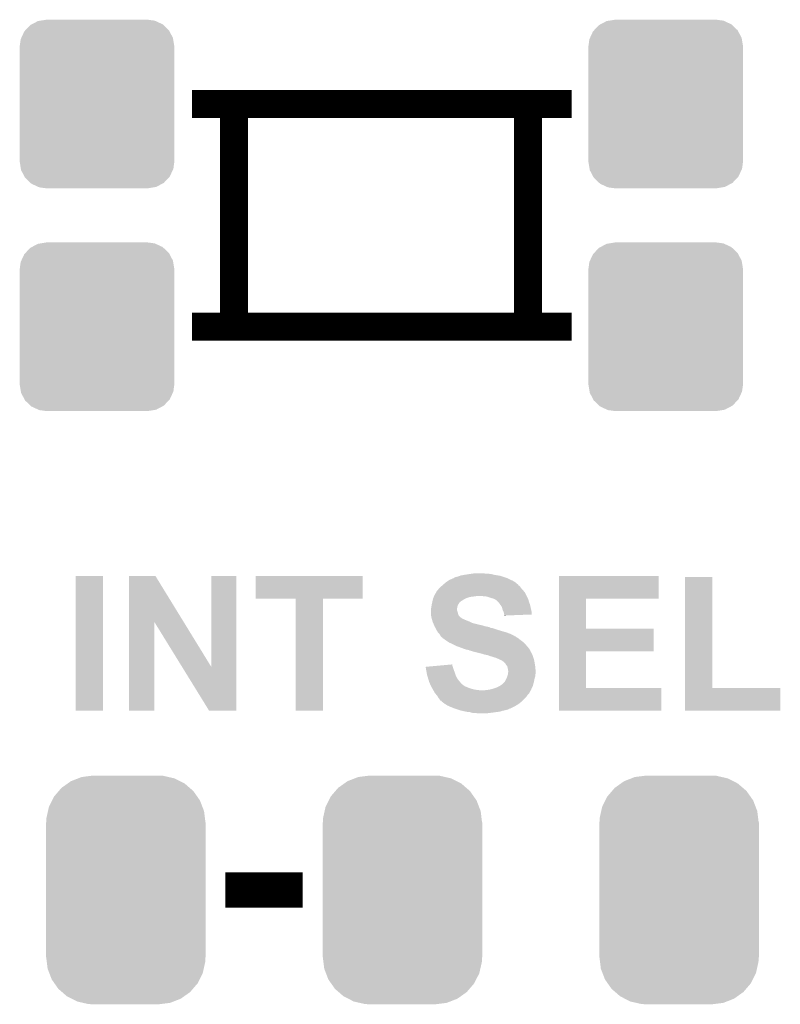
# Model space of a CAD drawing. Extents: x -1.3 to 24.2, y -3.9 to 39.2.
# Tile 10 of 24: x 8.8 to 14.3, y 6.1 to 13.2. Entities that reach past the tile are written whole.
import ezdxf

# ---------------------------------------------------------------- set-up
doc = ezdxf.new("R2010")
doc.units = 0
doc.layers.get('0').update_dxf_attribs({"linetype": 'CONTINUOUS'})
doc.layers.add('NORA-B266_CLICK_V100_GTO', color=14, linetype='CONTINUOUS')
doc.layers.add('NORA-B266_CLICK_V100_GTS', color=12, linetype='CONTINUOUS')

# ---------------------------------------------------------------- blocks, each defined once
blk = doc.blocks.new('CUSTOM_62')
for points in [[(-0.420946, 0.769256), (-0.396894, 0.786286), (0.425156, 0.769256), (0.391508, 0.786286)], [(-0.396894, 0.786286), (-0.344522, 0.80667), (0.391508, 0.786286), (0.351232, 0.80667)], [(-0.344522, 0.80667), (-0.319682, 0.816338), (0.351232, 0.80667), (0.308712, 0.816338)], [(-0.319682, 0.816338), (-0.251122, 0.82504), (0.308712, 0.816338), (0.27044, 0.82504)], [(-0.251122, 0.82504), (-0.23749, 0.82677), (0.27044, 0.82504), (0.23749, 0.82677)], [(-0.5185, 0.67556), (-0.484594, 0.715032), (0.515528, 0.67556), (0.4878, 0.715032)], [(-0.484594, 0.715032), (-0.464512, 0.738408), (0.4878, 0.715032), (0.460796, 0.738408)], [(-0.464512, 0.738408), (-0.420946, 0.769256), (0.460796, 0.738408), (0.425156, 0.769256)], [(-0.555636, 0.601496), (-0.532704, 0.647234), (0.55303, 0.601496), (0.535424, 0.647234)], [(-0.532704, 0.647234), (-0.5185, 0.67556), (0.535424, 0.647234), (0.515528, 0.67556)], [(-0.573704, 0.520636), (-0.562694, 0.569912), (0.571254, 0.520636), (0.565186, 0.569912)], [(-0.562694, 0.569912), (-0.555636, 0.601496), (0.565186, 0.569912), (0.55303, 0.601496)], [(-0.57531, 0.48768), (-0.573704, 0.520636), (0.57531, 0.48768), (0.571254, 0.520636)], [(-0.57658, -0.48768), (-0.57658, 0.48768), (0.57658, -0.48768), (0.57658, 0.48768)], [(-0.571252, -0.520636), (-0.57531, -0.48768), (0.573704, -0.520636), (0.57531, -0.48768)], [(-0.565186, -0.569912), (-0.571252, -0.520636), (0.562692, -0.569912), (0.573704, -0.520636)], [(-0.553028, -0.601496), (-0.565186, -0.569912), (0.555636, -0.601496), (0.562692, -0.569912)], [(-0.535424, -0.647234), (-0.553028, -0.601496), (0.532702, -0.647234), (0.555636, -0.601496)], [(-0.515526, -0.67556), (-0.535424, -0.647234), (0.5185, -0.67556), (0.532702, -0.647234)], [(-0.4878, -0.715032), (-0.515526, -0.67556), (0.484592, -0.715032), (0.5185, -0.67556)], [(-0.460794, -0.738408), (-0.4878, -0.715032), (0.464512, -0.738408), (0.484592, -0.715032)], [(-0.425156, -0.769256), (-0.460794, -0.738408), (0.420944, -0.769256), (0.464512, -0.738408)], [(-0.391506, -0.786286), (-0.425156, -0.769256), (0.396894, -0.786286), (0.420944, -0.769256)], [(-0.351232, -0.80667), (-0.391506, -0.786286), (0.34452, -0.80667), (0.396894, -0.786286)], [(-0.30871, -0.816338), (-0.351232, -0.80667), (0.319682, -0.816338), (0.34452, -0.80667)], [(-0.27044, -0.82504), (-0.30871, -0.816338), (0.25112, -0.82504), (0.319682, -0.816338)], [(-0.23749, -0.82677), (-0.27044, -0.82504), (0.23749, -0.82677), (0.25112, -0.82504)]]:
    blk.add_solid(points)
blk = doc.blocks.new('CUSTOM_64')
for points in [[(-0.517566, 0.533322), (-0.482522, 0.57028), (0.51948, 0.533322), (0.480504, 0.57028)], [(-0.482522, 0.57028), (-0.47121, 0.576274), (0.480504, 0.57028), (0.474182, 0.576274)], [(-0.47121, 0.576274), (-0.427362, 0.599506), (0.474182, 0.576274), (0.424052, 0.599506)], [(-0.427362, 0.599506), (-0.408956, 0.602522), (0.424052, 0.599506), (0.417544, 0.602522)], [(-0.408956, 0.602522), (-0.36576, 0.6096), (0.417544, 0.602522), (0.36576, 0.6096)], [(-0.547174, 0.478162), (-0.525474, 0.524982), (0.548706, 0.478162), (0.5239, 0.524982)], [(-0.525474, 0.524982), (-0.517566, 0.533322), (0.5239, 0.524982), (0.51948, 0.533322)], [(-0.5588, 0.41656), (-0.551722, 0.468344), (0.5588, 0.41656), (0.550316, 0.468344)], [(-0.551722, 0.468344), (-0.547174, 0.478162), (0.550316, 0.468344), (0.548706, 0.478162)], [(-0.5588, -0.41656), (-0.5588, 0.41656), (0.5588, -0.41656), (0.5588, 0.41656)], [(-0.550314, -0.468344), (-0.5588, -0.41656), (0.551722, -0.468344), (0.5588, -0.41656)], [(-0.548706, -0.478162), (-0.550314, -0.468344), (0.547172, -0.478162), (0.551722, -0.468344)], [(-0.523898, -0.524982), (-0.548706, -0.478162), (0.525474, -0.524982), (0.547172, -0.478162)], [(-0.51948, -0.533322), (-0.523898, -0.524982), (0.517564, -0.533322), (0.525474, -0.524982)], [(-0.480502, -0.57028), (-0.51948, -0.533322), (0.482522, -0.57028), (0.517564, -0.533322)], [(-0.474182, -0.576274), (-0.480502, -0.57028), (0.471208, -0.576274), (0.482522, -0.57028)], [(-0.42405, -0.599506), (-0.474182, -0.576274), (0.427362, -0.599506), (0.471208, -0.576274)], [(-0.417544, -0.602522), (-0.42405, -0.599506), (0.408954, -0.602522), (0.427362, -0.599506)], [(-0.36576, -0.6096), (-0.417544, -0.602522), (0.36576, -0.6096), (0.408954, -0.602522)]]:
    blk.add_solid(points)

msp = doc.modelspace()

# ---------------------------------------------------------------- linework, layer by layer
at = {"layer": 'NORA-B266_CLICK_V100_GTO'}
for points, const_width in [([(10.06094, 12.61618), (12.80414, 12.61618)], 0.2032), ([(10.36574, 11.00582), (10.36574, 12.61618)], 0.2032), ([(12.48918, 11.00582), (12.48918, 12.61618)], 0.2032), ([(10.06094, 11.00582), (12.80414, 11.00582)], 0.2032), ([(10.30224, 6.9342), (10.86104, 6.9342)], 0.254)]:
    msp.add_lwpolyline(points, dxfattribs=dict(at, const_width=const_width))
for points in [[(9.2202, 8.229622), (9.22022, 9.204938), (9.418298, 8.229622), (9.41832, 9.204938)], [(9.22022, 9.204938), (9.220222, 9.20496), (9.41832, 9.204938), (9.220222, 9.20496)], [(9.606294, 8.872142), (9.6063, 9.20495), (10.001122, 8.872142), (9.796784, 9.20495)], [(9.6063, 9.20495), (9.606302, 9.20496), (9.796784, 9.20495), (9.606302, 9.20496)], [(10.20064, 8.547178), (10.20066, 9.204938), (10.380964, 8.547178), (10.38098, 9.204938)], [(10.20066, 9.204938), (10.200662, 9.20496), (10.38098, 9.204938), (10.200662, 9.20496)], [(10.52068, 9.039882), (10.5207, 9.204938), (11.295358, 9.039882), (11.29538, 9.204938)], [(10.5207, 9.204938), (10.520702, 9.20496), (11.29538, 9.204938), (10.520702, 9.20496)], [(11.931396, 9.17956), (11.948164, 9.18718), (12.3571, 9.17956), (12.34186, 9.18718)], [(11.948164, 9.18718), (11.950706, 9.187186), (12.34186, 9.18718), (12.341848, 9.187186)], [(11.950706, 9.187186), (11.95324, 9.18972), (12.341848, 9.187186), (12.33678, 9.18972)], [(11.95324, 9.18972), (11.953244, 9.189722), (12.33678, 9.18972), (12.336774, 9.189722)], [(11.953244, 9.189722), (11.963402, 9.1948), (12.336774, 9.189722), (12.32154, 9.1948)], [(11.963402, 9.1948), (11.97102, 9.197338), (12.32154, 9.1948), (12.313926, 9.197338)], [(11.97102, 9.197338), (11.991342, 9.202422), (12.313926, 9.197338), (12.298672, 9.202422)], [(11.991342, 9.202422), (11.997684, 9.204958), (12.298672, 9.202422), (12.291062, 9.204958)], [(11.997684, 9.204958), (12.004042, 9.2075), (12.291062, 9.204958), (12.275814, 9.2075)], [(12.004042, 9.2075), (12.03198, 9.21258), (12.275814, 9.2075), (12.24534, 9.21258)], [(12.03198, 9.21258), (12.065, 9.21766), (12.24534, 9.21258), (12.22502, 9.21766)], [(12.065, 9.21766), (12.08278, 9.2202), (12.22502, 9.21766), (12.2047, 9.2202)], [(12.08278, 9.2202), (12.100562, 9.22274), (12.186922, 9.2202), (12.171678, 9.22274)], [(12.712718, 9.03986), (12.71272, 9.204938), (13.434038, 9.03986), (13.43406, 9.204938)], [(12.71272, 9.204938), (12.712722, 9.20496), (13.43406, 9.204938), (12.712722, 9.20496)], [(13.624562, 8.3947), (13.62458, 9.197318), (13.822702, 8.3947), (13.82268, 9.197318)], [(13.62458, 9.197318), (13.624582, 9.19734), (13.82268, 9.197318), (13.624582, 9.19734)], [(11.844022, 9.11098), (11.85926, 9.12622), (12.444098, 9.11098), (12.432664, 9.12622)], [(11.85926, 9.12622), (11.86222, 9.128758), (12.432664, 9.12622), (12.43076, 9.128758)], [(11.86222, 9.128758), (11.868146, 9.133838), (12.43076, 9.128758), (12.42568, 9.133838)], [(11.868146, 9.133838), (11.87111, 9.136378), (12.42568, 9.133838), (12.420606, 9.136378)], [(11.87111, 9.136378), (11.877034, 9.141456), (12.420606, 9.136378), (12.418062, 9.141456)], [(11.877034, 9.141456), (11.87704, 9.14146), (12.418062, 9.141456), (12.418058, 9.14146)], [(11.87704, 9.14146), (11.894456, 9.1567), (12.418058, 9.14146), (12.400282, 9.1567)], [(11.894456, 9.1567), (11.89736, 9.15924), (12.400282, 9.1567), (12.396218, 9.15924)], [(11.89736, 9.15924), (11.912596, 9.169398), (12.396218, 9.15924), (12.37996, 9.169398)], [(11.912596, 9.169398), (11.92022, 9.17448), (12.37996, 9.169398), (12.368528, 9.17448)], [(11.92022, 9.17448), (11.931396, 9.17956), (12.368528, 9.17448), (12.3571, 9.17956)], [(11.803382, 9.039862), (11.805412, 9.04494), (12.037064, 9.039862), (12.04722, 9.04494)], [(11.805412, 9.04494), (11.808458, 9.052558), (12.04722, 9.04494), (12.070078, 9.052558)], [(11.808458, 9.052558), (11.809476, 9.0551), (12.070078, 9.052558), (12.09294, 9.0551)], [(11.809476, 9.0551), (11.81049, 9.05764), (12.09294, 9.0551), (12.11072, 9.05764)], [(11.81049, 9.05764), (11.811506, 9.06018), (12.11072, 9.05764), (12.125958, 9.06018)], [(11.811506, 9.06018), (11.81354, 9.065262), (12.479022, 9.06018), (12.47648, 9.065262)], [(11.81354, 9.065262), (11.825728, 9.085578), (12.47648, 9.065262), (12.466322, 9.085578)], [(11.825728, 9.085578), (11.82878, 9.090664), (12.466322, 9.085578), (12.462254, 9.090664)], [(11.82878, 9.090664), (11.828786, 9.093206), (12.462254, 9.090664), (12.46022, 9.093206)], [(11.828786, 9.093206), (11.833856, 9.098278), (12.46022, 9.093206), (12.456162, 9.098278)], [(11.833856, 9.098278), (11.8364, 9.100822), (12.456162, 9.098278), (12.45362, 9.100822)], [(11.8364, 9.100822), (11.842116, 9.10844), (12.45362, 9.100822), (12.446002, 9.10844)], [(11.842116, 9.10844), (11.844022, 9.11098), (12.446002, 9.10844), (12.444098, 9.11098)], [(12.16914, 9.05764), (12.138662, 9.06018), (12.480292, 9.05764), (12.479022, 9.06018)], [(12.194538, 9.0551), (12.16914, 9.05764), (12.481562, 9.0551), (12.480292, 9.05764)], [(12.21486, 9.04748), (12.194538, 9.0551), (12.485372, 9.04748), (12.481562, 9.0551)], [(12.23264, 9.0424), (12.21486, 9.04748), (12.487912, 9.0424), (12.485372, 9.04748)], [(12.24788, 9.03732), (12.23264, 9.0424), (12.490452, 9.03732), (12.487912, 9.0424)], [(10.810218, 9.03986), (10.52068, 9.039882), (11.295358, 9.03986), (11.295358, 9.039882)], [(10.81022, 9.039838), (10.810218, 9.03986), (11.00836, 9.039838), (11.295358, 9.03986)], [(10.81024, 8.229622), (10.81022, 9.039838), (11.008338, 8.229622), (11.00836, 9.039838)], [(11.78814, 8.963662), (11.79068, 8.97636), (11.9761, 8.963662), (11.97864, 8.97636)], [(11.79068, 8.97636), (11.792494, 8.989058), (11.97864, 8.97636), (11.98118, 8.989058)], [(11.792494, 8.989058), (11.79322, 8.994138), (11.98118, 8.989058), (11.98372, 8.994138)], [(11.79322, 8.994138), (11.794348, 8.999218), (11.98372, 8.994138), (11.98626, 8.999218)], [(11.794348, 8.999218), (11.797736, 9.014458), (11.98626, 8.999218), (11.996418, 9.014458)], [(11.797736, 9.014458), (11.798864, 9.01954), (11.996418, 9.014458), (12.00404, 9.01954)], [(11.798864, 9.01954), (11.799428, 9.022078), (12.00404, 9.01954), (12.006578, 9.022078)], [(11.799428, 9.022078), (11.802252, 9.03478), (12.006578, 9.022078), (12.026902, 9.03478)], [(11.802252, 9.03478), (11.803382, 9.039862), (12.026902, 9.03478), (12.037064, 9.039862)], [(12.251694, 9.034778), (12.24788, 9.03732), (12.491722, 9.034778), (12.490452, 9.03732)], [(12.26312, 9.02716), (12.251694, 9.034778), (12.493898, 9.02716), (12.491722, 9.034778)], [(12.27328, 9.017), (12.26312, 9.02716), (12.4968, 9.017), (12.493898, 9.02716)], [(12.278358, 9.011922), (12.27328, 9.017), (12.498706, 9.011922), (12.4968, 9.017)], [(12.289248, 8.996678), (12.278358, 9.011922), (12.50442, 8.996678), (12.498706, 9.011922)], [(12.29106, 8.99414), (12.289248, 8.996678), (12.504984, 8.99414), (12.50442, 8.996678)], [(12.301218, 8.978904), (12.29106, 8.99414), (12.50837, 8.978904), (12.504984, 8.99414)], [(12.306298, 8.958582), (12.301218, 8.978904), (12.512886, 8.958582), (12.50837, 8.978904)], [(12.712712, 8.82396), (12.712718, 9.039838), (12.908302, 8.82396), (12.90828, 9.039838)], [(12.712718, 9.039838), (12.712718, 9.03986), (12.90828, 9.039838), (13.434038, 9.03986)], [(11.78814, 8.963658), (11.78814, 8.963662), (11.9761, 8.963658), (11.9761, 8.963662)], [(11.78814, 8.956036), (11.78814, 8.963658), (11.976102, 8.956036), (11.9761, 8.963658)], [(11.78814, 8.950958), (11.78814, 8.956036), (11.97864, 8.950958), (11.976102, 8.956036)], [(11.78814, 8.94334), (11.78814, 8.950958), (11.981178, 8.94334), (11.97864, 8.950958)], [(11.78814, 8.928102), (11.78814, 8.94334), (11.98499, 8.928102), (11.981178, 8.94334)], [(11.788776, 8.923016), (11.78814, 8.928102), (11.986262, 8.923016), (11.98499, 8.928102)], [(11.790046, 8.91286), (11.788776, 8.923016), (11.993882, 8.91286), (11.986262, 8.923016)], [(11.79068, 8.907782), (11.790046, 8.91286), (11.998962, 8.907782), (11.993882, 8.91286)], [(11.792132, 8.9027), (11.79068, 8.907782), (12.004046, 8.9027), (11.998962, 8.907782)], [(11.792134, 8.902694), (11.792132, 8.9027), (12.006586, 8.902694), (12.004046, 8.9027)], [(11.793584, 8.897618), (11.792134, 8.902694), (12.011664, 8.897618), (12.006586, 8.902694)], [(12.31011, 8.950958), (12.306298, 8.958582), (12.51458, 8.950958), (12.512886, 8.958582)], [(12.313918, 8.943342), (12.31011, 8.950958), (12.515336, 8.943342), (12.51458, 8.950958)], [(12.31646, 8.93064), (12.313918, 8.943342), (12.516594, 8.93064), (12.515336, 8.943342)], [(12.317732, 8.92556), (12.31646, 8.93064), (12.517096, 8.92556), (12.516594, 8.93064)], [(12.319, 8.920482), (12.317732, 8.92556), (12.3847, 8.920482), (12.517096, 8.92556)], [(12.319, 8.917962), (12.319, 8.920482), (12.319, 8.917962), (12.3847, 8.920482)], [(9.60628, 8.229622), (9.606294, 8.872142), (9.789138, 8.229622), (9.78916, 8.872142)], [(9.98956, 8.547178), (9.78916, 8.872142), (10.20064, 8.547178), (10.001122, 8.872142)], [(11.79431, 8.89508), (11.793584, 8.897618), (12.016742, 8.89508), (12.011664, 8.897618)], [(11.795036, 8.892538), (11.79431, 8.89508), (12.024364, 8.892538), (12.016742, 8.89508)], [(11.796486, 8.887458), (11.795036, 8.892538), (12.031982, 8.887458), (12.024364, 8.892538)], [(11.797212, 8.88492), (11.796486, 8.887458), (12.042142, 8.88492), (12.031982, 8.887458)], [(11.798662, 8.87984), (11.797212, 8.88492), (12.0523, 8.87984), (12.042142, 8.88492)], [(11.800114, 8.87476), (11.798662, 8.87984), (12.065, 8.87476), (12.0523, 8.87984)], [(11.800838, 8.87222), (11.800114, 8.87476), (12.070082, 8.87222), (12.065, 8.87476)], [(11.803016, 8.86714), (11.800838, 8.87222), (12.080242, 8.86714), (12.070082, 8.87222)], [(11.805192, 8.862062), (11.803016, 8.86714), (12.09548, 8.862062), (12.080242, 8.86714)], [(11.809548, 8.8519), (11.805192, 8.862062), (12.13612, 8.8519), (12.09548, 8.862062)], [(11.811726, 8.84682), (11.809548, 8.8519), (12.158978, 8.84682), (12.13612, 8.8519)], [(11.814992, 8.8392), (11.811726, 8.84682), (12.184382, 8.8392), (12.158978, 8.84682)], [(11.814992, 8.839198), (11.814992, 8.8392), (12.186924, 8.839198), (12.184382, 8.8392)], [(11.81608, 8.83666), (11.814992, 8.839198), (12.192004, 8.83666), (12.186924, 8.839198)], [(11.81608, 8.836658), (11.81608, 8.83666), (12.19963, 8.836658), (12.199622, 8.83666)], [(11.817466, 8.83412), (11.81608, 8.836658), (12.209782, 8.83412), (12.19963, 8.836658)], [(11.820236, 8.82904), (11.817466, 8.83412), (12.219942, 8.82904), (12.209782, 8.83412)], [(11.821624, 8.826498), (11.820236, 8.82904), (12.235182, 8.826498), (12.219942, 8.82904)], [(11.827164, 8.81634), (11.821624, 8.826498), (12.26566, 8.81634), (12.235182, 8.826498)], [(11.83132, 8.80872), (11.827164, 8.81634), (12.290426, 8.80872), (12.26566, 8.81634)], [(11.832844, 8.80618), (11.83132, 8.80872), (12.29868, 8.80618), (12.290426, 8.80872)], [(11.838938, 8.796022), (11.832844, 8.80618), (12.33424, 8.796022), (12.29868, 8.80618)], [(11.849098, 8.78586), (11.838938, 8.796022), (12.360658, 8.78586), (12.33424, 8.796022)], [(11.85037, 8.78332), (11.849098, 8.78586), (12.36726, 8.78332), (12.360658, 8.78586)], [(11.85418, 8.775702), (11.85037, 8.78332), (12.382496, 8.775702), (12.36726, 8.78332)], [(11.854182, 8.7757), (11.85418, 8.775702), (12.382498, 8.7757), (12.382496, 8.775702)], [(11.859898, 8.76808), (11.854182, 8.7757), (12.395204, 8.76808), (12.382498, 8.7757)], [(11.859902, 8.768074), (11.859898, 8.76808), (12.397746, 8.768074), (12.395204, 8.76808)], [(11.8618, 8.765542), (11.859902, 8.768074), (12.400278, 8.765542), (12.397746, 8.768074)], [(11.861802, 8.76554), (11.8618, 8.765542), (12.40028, 8.76554), (12.400278, 8.765542)], [(11.86688, 8.760462), (11.861802, 8.76554), (12.407896, 8.760462), (12.40028, 8.76554)], [(11.866884, 8.76046), (11.86688, 8.760462), (12.407898, 8.76046), (12.407896, 8.760462)], [(11.871954, 8.757922), (11.866884, 8.76046), (12.41213, 8.757922), (12.407898, 8.76046)], [(11.874494, 8.752854), (11.871954, 8.757922), (12.420578, 8.752854), (12.41213, 8.757922)], [(12.712708, 8.65886), (12.712712, 8.823938), (13.398478, 8.65886), (13.3985, 8.823938)], [(12.712712, 8.823938), (12.712712, 8.82396), (13.3985, 8.823938), (12.908302, 8.82396)], [(11.877034, 8.75284), (11.874494, 8.752854), (12.4206, 8.75284), (12.420578, 8.752854)], [(11.88974, 8.74268), (11.877034, 8.75284), (12.432792, 8.74268), (12.4206, 8.75284)], [(11.893552, 8.74014), (11.88974, 8.74268), (12.43584, 8.74014), (12.432792, 8.74268)], [(11.912604, 8.727438), (11.893552, 8.74014), (12.453622, 8.727438), (12.43584, 8.74014)], [(11.920218, 8.722362), (11.912604, 8.727438), (12.458698, 8.722362), (12.453622, 8.727438)], [(11.938, 8.71474), (11.920218, 8.722362), (12.46632, 8.71474), (12.458698, 8.722362)], [(11.94816, 8.70966), (11.938, 8.71474), (12.4714, 8.70966), (12.46632, 8.71474)], [(11.97356, 8.69696), (11.94816, 8.70966), (12.482514, 8.69696), (12.4714, 8.70966)], [(11.994892, 8.689342), (11.97356, 8.69696), (12.48918, 8.689342), (12.482514, 8.69696)], [(12.00912, 8.68426), (11.994892, 8.689342), (12.492992, 8.68426), (12.48918, 8.689342)], [(12.02944, 8.67664), (12.00912, 8.68426), (12.498706, 8.67664), (12.492992, 8.68426)], [(12.044678, 8.671562), (12.02944, 8.67664), (12.502514, 8.671562), (12.498706, 8.67664)], [(12.059918, 8.66902), (12.044678, 8.671562), (12.50442, 8.66902), (12.502514, 8.671562)], [(12.059924, 8.669018), (12.059918, 8.66902), (12.50442, 8.669018), (12.50442, 8.66902)], [(12.072618, 8.663942), (12.059924, 8.669018), (12.506958, 8.663942), (12.50442, 8.669018)], [(12.072634, 8.663938), (12.072618, 8.663942), (12.50696, 8.663938), (12.506958, 8.663942)], [(12.08278, 8.661398), (12.072634, 8.663938), (12.507808, 8.661398), (12.50696, 8.663938)], [(12.090398, 8.65886), (12.08278, 8.661398), (12.508654, 8.65886), (12.507808, 8.661398)], [(12.095476, 8.656322), (12.090398, 8.65886), (12.5095, 8.656322), (12.508654, 8.65886)], [(12.098018, 8.65632), (12.095476, 8.656322), (12.5095, 8.65632), (12.5095, 8.656322)], [(12.098028, 8.656318), (12.098018, 8.65632), (12.5095, 8.656318), (12.5095, 8.65632)], [(12.120882, 8.65124), (12.098028, 8.656318), (12.512548, 8.65124), (12.5095, 8.656318)], [(12.13866, 8.64616), (12.120882, 8.65124), (12.515596, 8.64616), (12.512548, 8.65124)], [(12.148824, 8.643618), (12.13866, 8.64616), (12.51712, 8.643618), (12.515596, 8.64616)], [(12.15898, 8.641078), (12.148824, 8.643618), (12.51821, 8.641078), (12.51712, 8.643618)], [(12.174218, 8.636002), (12.15898, 8.641078), (12.520386, 8.636002), (12.51821, 8.641078)], [(12.18946, 8.63346), (12.174218, 8.636002), (12.521474, 8.63346), (12.520386, 8.636002)], [(12.202158, 8.63092), (12.18946, 8.63346), (12.522564, 8.63092), (12.521474, 8.63346)], [(12.212318, 8.62584), (12.202158, 8.63092), (12.52474, 8.62584), (12.522564, 8.63092)], [(12.22248, 8.623298), (12.212318, 8.62584), (12.525588, 8.623298), (12.52474, 8.62584)], [(12.237722, 8.61822), (12.22248, 8.623298), (12.52728, 8.61822), (12.525588, 8.623298)], [(12.247878, 8.615682), (12.237722, 8.61822), (12.528126, 8.615682), (12.52728, 8.61822)], [(12.252956, 8.613142), (12.247878, 8.615682), (12.528974, 8.613142), (12.528126, 8.615682)], [(12.712702, 8.3947), (12.712708, 8.658838), (12.908302, 8.3947), (12.90828, 8.658838)], [(12.712708, 8.658838), (12.712708, 8.65886), (12.90828, 8.658838), (13.398478, 8.65886)], [(10.185396, 8.22961), (9.98956, 8.547178), (10.380958, 8.22961), (10.380964, 8.547178)], [(11.750062, 8.5471), (11.77765, 8.549638), (11.946348, 8.5471), (11.945622, 8.549638)], [(11.752592, 8.53186), (11.750062, 8.5471), (11.9507, 8.53186), (11.946348, 8.5471)], [(11.77765, 8.549638), (11.832852, 8.554716), (11.945622, 8.549638), (11.943082, 8.554716)], [(11.832852, 8.554716), (11.94308, 8.564856), (11.943082, 8.554716), (11.94308, 8.564856)], [(12.255496, 8.61314), (12.252956, 8.613142), (12.528974, 8.61314), (12.528974, 8.613142)], [(12.27328, 8.60552), (12.255496, 8.61314), (12.531514, 8.60552), (12.528974, 8.61314)], [(12.278364, 8.602978), (12.27328, 8.60552), (12.53236, 8.602978), (12.531514, 8.60552)], [(12.28852, 8.5979), (12.278364, 8.602978), (12.533376, 8.5979), (12.53236, 8.602978)], [(12.30122, 8.59282), (12.28852, 8.5979), (12.534392, 8.59282), (12.533376, 8.5979)], [(12.311378, 8.5852), (12.30122, 8.59282), (12.535916, 8.5852), (12.534392, 8.59282)], [(12.318998, 8.57758), (12.311378, 8.5852), (12.53744, 8.57758), (12.535916, 8.5852)], [(12.326618, 8.56996), (12.318998, 8.57758), (12.538712, 8.56996), (12.53744, 8.57758)], [(12.331698, 8.559804), (12.326618, 8.56996), (12.540404, 8.559804), (12.538712, 8.56996)], [(12.339316, 8.552182), (12.331698, 8.559804), (12.541674, 8.552182), (12.540404, 8.559804)], [(12.340588, 8.547102), (12.339316, 8.552182), (12.54252, 8.547102), (12.541674, 8.552182)], [(12.3444, 8.531862), (12.340588, 8.547102), (12.543694, 8.531862), (12.54252, 8.547102)], [(11.75512, 8.51662), (11.752592, 8.53186), (11.956416, 8.51662), (11.9507, 8.53186)], [(11.756044, 8.51154), (11.75512, 8.51662), (11.95832, 8.51154), (11.956416, 8.51662)], [(11.7602, 8.48868), (11.756044, 8.51154), (11.96594, 8.48868), (11.95832, 8.51154)], [(11.76782, 8.46328), (11.7602, 8.48868), (11.978642, 8.46328), (11.96594, 8.48868)], [(12.333878, 8.463282), (12.33932, 8.47598), (12.53744, 8.463282), (12.541068, 8.47598)], [(12.33932, 8.47598), (12.34101, 8.481056), (12.541068, 8.47598), (12.54252, 8.481056)], [(12.34101, 8.481056), (12.344398, 8.491216), (12.54252, 8.481056), (12.54252, 8.491216)], [(12.344398, 8.491216), (12.3444, 8.491222), (12.54252, 8.491216), (12.54252, 8.491222)], [(12.3444, 8.524244), (12.3444, 8.531862), (12.54428, 8.524244), (12.543694, 8.531862)], [(12.346938, 8.516622), (12.3444, 8.524244), (12.544866, 8.516622), (12.54428, 8.524244)], [(12.3444, 8.491222), (12.345352, 8.498838), (12.54252, 8.491222), (12.545058, 8.498838)], [(12.345352, 8.498838), (12.34694, 8.511542), (12.545058, 8.498838), (12.545058, 8.511542)], [(12.34694, 8.514082), (12.346938, 8.516622), (12.54506, 8.514082), (12.544866, 8.516622)], [(12.34694, 8.511542), (12.34694, 8.514082), (12.545058, 8.511542), (12.54506, 8.514082)], [(11.773916, 8.44296), (11.76782, 8.46328), (11.99388, 8.44296), (11.978642, 8.46328)], [(11.775438, 8.43788), (11.773916, 8.44296), (11.998326, 8.43788), (11.99388, 8.44296)], [(11.782214, 8.42264), (11.775438, 8.43788), (12.011658, 8.42264), (11.998326, 8.43788)], [(11.783342, 8.4201), (11.782214, 8.42264), (12.0142, 8.4201), (12.011658, 8.42264)], [(11.7856, 8.41502), (11.783342, 8.4201), (12.02182, 8.41502), (12.0142, 8.4201)], [(11.78941, 8.4074), (11.7856, 8.41502), (12.031982, 8.4074), (12.02182, 8.41502)], [(11.79322, 8.39978), (11.78941, 8.4074), (12.04976, 8.39978), (12.031982, 8.4074)], [(11.79576, 8.3947), (11.79322, 8.39978), (12.063306, 8.3947), (12.04976, 8.39978)], [(12.255502, 8.3947), (12.27836, 8.404862), (12.517812, 8.3947), (12.522432, 8.404862)], [(12.27836, 8.404862), (12.286484, 8.409938), (12.522432, 8.404862), (12.52474, 8.409938)], [(12.286484, 8.409938), (12.298684, 8.41756), (12.52474, 8.409938), (12.526818, 8.41756)], [(12.298684, 8.41756), (12.301224, 8.417568), (12.526818, 8.41756), (12.52682, 8.417568)], [(12.301224, 8.417568), (12.306302, 8.425182), (12.52682, 8.417568), (12.528896, 8.425182)], [(12.306302, 8.425182), (12.318998, 8.43788), (12.528896, 8.425182), (12.53236, 8.43788)], [(12.318998, 8.43788), (12.324082, 8.442964), (12.53236, 8.43788), (12.533376, 8.442964)], [(12.324082, 8.442964), (12.3317, 8.4582), (12.533376, 8.442964), (12.536422, 8.4582)], [(12.3317, 8.4582), (12.333878, 8.463282), (12.536422, 8.4582), (12.53744, 8.463282)], [(11.797212, 8.39216), (11.79576, 8.3947), (12.070078, 8.39216), (12.063306, 8.3947)], [(11.801566, 8.38454), (11.797212, 8.39216), (12.09548, 8.38454), (12.070078, 8.39216)], [(11.80447, 8.37946), (11.801566, 8.38454), (12.12342, 8.37946), (12.09548, 8.38454)], [(11.80592, 8.37692), (11.80447, 8.37946), (12.156438, 8.37692), (12.12342, 8.37946)], [(11.816078, 8.359142), (11.80592, 8.37692), (12.49957, 8.359142), (12.509268, 8.37692)], [(11.820144, 8.35406), (11.816078, 8.359142), (12.496798, 8.35406), (12.49957, 8.359142)], [(11.828272, 8.3439), (11.820144, 8.35406), (12.48664, 8.3439), (12.496798, 8.35406)], [(11.8364, 8.33374), (11.828272, 8.3439), (12.479866, 8.33374), (12.48664, 8.3439)], [(11.83945, 8.328658), (11.8364, 8.33374), (12.476478, 8.328658), (12.479866, 8.33374)], [(11.844018, 8.321042), (11.83945, 8.328658), (12.46886, 8.321042), (12.476478, 8.328658)], [(12.171682, 8.37692), (12.186918, 8.37946), (12.509268, 8.37692), (12.510654, 8.37946)], [(12.186918, 8.37946), (12.20978, 8.382), (12.510654, 8.37946), (12.51204, 8.382)], [(12.20978, 8.382), (12.230098, 8.38708), (12.51204, 8.382), (12.514348, 8.38708)], [(12.230098, 8.38708), (12.255502, 8.3947), (12.514348, 8.38708), (12.517812, 8.3947)], [(12.7127, 8.229622), (12.712702, 8.394678), (13.454358, 8.229622), (13.45438, 8.394678)], [(12.712702, 8.394678), (12.712702, 8.3947), (13.45438, 8.394678), (12.908302, 8.3947)], [(13.62456, 8.229622), (13.624562, 8.394678), (14.312878, 8.229622), (14.3129, 8.394678)], [(13.624562, 8.394678), (13.624562, 8.3947), (14.3129, 8.394678), (13.822702, 8.3947)], [(11.85164, 8.31088), (11.844018, 8.321042), (12.458698, 8.31088), (12.46886, 8.321042)], [(11.856718, 8.303264), (11.85164, 8.31088), (12.451082, 8.303264), (12.458698, 8.31088)], [(11.864336, 8.30072), (11.856718, 8.303264), (12.448538, 8.30072), (12.451082, 8.303264)], [(11.866874, 8.298186), (11.864336, 8.30072), (12.446004, 8.298186), (12.448538, 8.30072)], [(11.86688, 8.29565), (11.866874, 8.298186), (12.443468, 8.29565), (12.446004, 8.298186)], [(11.866894, 8.29564), (11.86688, 8.29565), (12.443458, 8.29564), (12.443468, 8.29565)], [(11.887202, 8.2804), (11.866894, 8.29564), (12.423864, 8.2804), (12.443458, 8.29564)], [(11.89127, 8.277858), (11.887202, 8.2804), (12.420598, 8.277858), (12.423864, 8.2804)], [(11.90752, 8.267702), (11.89127, 8.277858), (12.40367, 8.267702), (12.420598, 8.277858)], [(11.918954, 8.26262), (11.90752, 8.267702), (12.3952, 8.26262), (12.40367, 8.267702)], [(11.93038, 8.25754), (11.918954, 8.26262), (12.385038, 8.25754), (12.3952, 8.26262)], [(11.95578, 8.24738), (11.93038, 8.25754), (12.364716, 8.24738), (12.385038, 8.25754)], [(9.418298, 8.2296), (9.2202, 8.229622), (9.418298, 8.2296), (9.418298, 8.229622)], [(9.789138, 8.2296), (9.60628, 8.229622), (9.789138, 8.2296), (9.789138, 8.229622)], [(10.380958, 8.2296), (10.185396, 8.22961), (10.380958, 8.2296), (10.380958, 8.22961)], [(11.008338, 8.2296), (10.81024, 8.229622), (11.008338, 8.2296), (11.008338, 8.229622)], [(11.9558, 8.247374), (11.95578, 8.24738), (12.362174, 8.247374), (12.364716, 8.24738)], [(11.963402, 8.24484), (11.9558, 8.247374), (12.359634, 8.24484), (12.362174, 8.247374)], [(11.96342, 8.244834), (11.963402, 8.24484), (12.354554, 8.244834), (12.359634, 8.24484)], [(11.97865, 8.239758), (11.96342, 8.244834), (12.349474, 8.239758), (12.354554, 8.244834)], [(12.0015, 8.232142), (11.97865, 8.239758), (12.319008, 8.232142), (12.349474, 8.239758)], [(12.00151, 8.23214), (12.0015, 8.232142), (12.319, 8.23214), (12.319008, 8.232142)], [(12.012946, 8.229598), (12.00151, 8.23214), (12.3063, 8.229598), (12.319, 8.23214)], [(12.035794, 8.22452), (12.012946, 8.229598), (12.29106, 8.22452), (12.3063, 8.229598)], [(12.04722, 8.22198), (12.035794, 8.22452), (12.27582, 8.22198), (12.29106, 8.22452)], [(12.070078, 8.21944), (12.04722, 8.22198), (12.25677, 8.21944), (12.27582, 8.22198)], [(12.078968, 8.2169), (12.070078, 8.21944), (12.23772, 8.2169), (12.25677, 8.21944)], [(12.087856, 8.21436), (12.078968, 8.2169), (12.217398, 8.21436), (12.23772, 8.2169)], [(12.120878, 8.21182), (12.105638, 8.21436), (12.197078, 8.21182), (12.217398, 8.21436)], [(13.454358, 8.2296), (12.7127, 8.229622), (13.454358, 8.2296), (13.454358, 8.229622)], [(14.312878, 8.2296), (13.62456, 8.229622), (14.312878, 8.2296), (14.312878, 8.229622)]]:
    msp.add_solid(points, dxfattribs=at)

# ---------------------------------------------------------------- block references
at = {"layer": 'NORA-B266_CLICK_V100_GTS'}
for name, p in [('CUSTOM_64', (9.37514, 12.61618)), ('CUSTOM_64', (13.48486, 12.61618)), ('CUSTOM_64', (9.37514, 11.00582)), ('CUSTOM_64', (13.48486, 11.00582)), ('CUSTOM_62', (9.58342, 6.9342)), ('CUSTOM_62', (11.5824, 6.9342)), ('CUSTOM_62', (13.58138, 6.9342))]:
    msp.add_blockref(name, p, dxfattribs=at)

doc.saveas('drawing.dxf')
